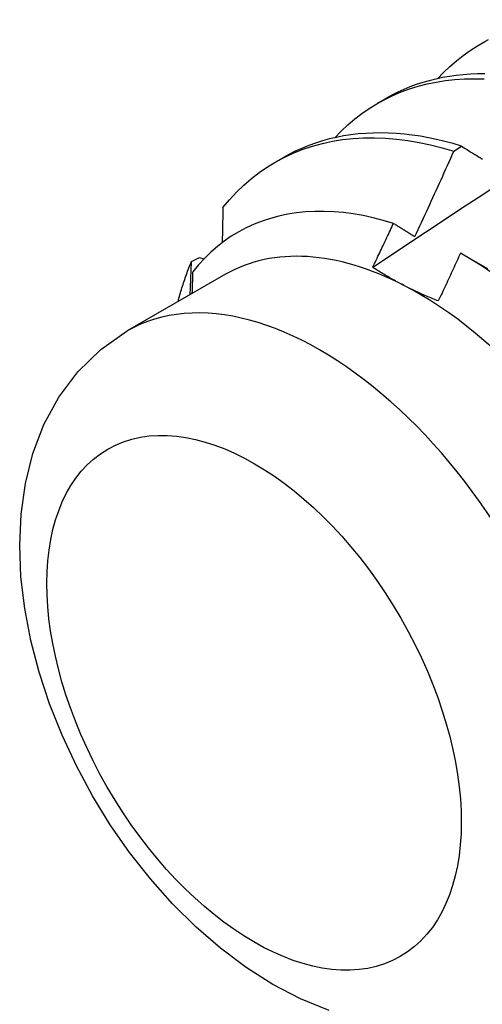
# Model space of a CAD drawing. Header units: inches. Extents: x 18 to 229, y 20 to 132.
# Tile 72 of 115: x 215.221 to 215.378, y 69.608 to 69.942. Entities that reach past the tile are written whole.
import ezdxf

# ---------------------------------------------------------------- set-up
doc = ezdxf.new("R2010")
doc.units = ezdxf.units.IN
doc.header["$MEASUREMENT"] = 0
doc.layers.add('Visible Edges(ANSI)', color=7, linetype='Continuous', lineweight=25)
doc.layers.add('Visible Tangent Edges(ANSI)', color=7, linetype='Continuous', lineweight=25)

msp = doc.modelspace()

# ---------------------------------------------------------------- linework, layer by layer
at = {"layer": 'Visible Edges(ANSI)'}
for p, q in [((215.37686, 69.93389), (215.37967, 69.93551)), ((215.34206, 69.91385), (215.34488, 69.91547)), ((215.36794, 69.89758), (215.37045, 69.89929)), ((215.30727, 69.89381), (215.31008, 69.89543)), ((215.37114, 69.86238), (215.37928, 69.85768)), ((215.27889, 69.86011), (215.28159, 69.86146)), ((215.28159, 69.86146), (215.28313, 69.86101)), ((215.29048, 69.85575), (215.25707, 69.83651))]:
    msp.add_line(p, q, dxfattribs=at)
at = {"layer": 'Visible Edges(ANSI)', "flags": 128}
for points in [[(215.34039, 69.85813), (215.34636, 69.8621), (215.35232, 69.86607), (215.35829, 69.87003), (215.36425, 69.87399), (215.37022, 69.87794), (215.37618, 69.88189), (215.38215, 69.88584), (215.38812, 69.88978), (215.39409, 69.89372), (215.40006, 69.89765), (215.40603, 69.90158), (215.412, 69.9055), (215.41797, 69.90942), (215.42394, 69.91333), (215.42992, 69.91724), (215.43589, 69.92115), (215.44187, 69.92505), (215.44785, 69.92894), (215.45382, 69.93283), (215.4598, 69.93672), (215.46578, 69.9406), (215.47176, 69.94448)], [(215.36231, 69.92218), (215.36438, 69.92433), (215.36653, 69.92637), (215.36876, 69.92829), (215.37107, 69.93009), (215.37345, 69.93177), (215.37591, 69.93333), (215.37844, 69.93477)], [(215.37841, 69.9238), (215.37595, 69.92378), (215.37352, 69.92369), (215.37112, 69.92352), (215.36874, 69.92328), (215.3664, 69.92295), (215.36408, 69.92255), (215.3618, 69.92207), (215.35956, 69.92151), (215.35734, 69.92088), (215.35517, 69.92017), (215.35303, 69.91938), (215.35093, 69.91851), (215.34887, 69.91757), (215.34685, 69.91656), (215.34488, 69.91547)], [(215.32751, 69.90214), (215.32967, 69.90439), (215.33193, 69.90651), (215.33427, 69.9085), (215.3367, 69.91036), (215.33921, 69.91209), (215.34179, 69.91369), (215.34446, 69.91516), (215.3472, 69.91649), (215.35002, 69.91768), (215.3529, 69.91873), (215.35585, 69.91965), (215.35887, 69.92042), (215.36195, 69.92106), (215.36508, 69.92155), (215.36828, 69.9219), (215.37152, 69.92211), (215.37482, 69.92218), (215.37816, 69.92211)], [(215.37045, 69.89929), (215.36764, 69.90013), (215.36484, 69.90087), (215.36206, 69.90154), (215.35929, 69.90212), (215.35655, 69.90261), (215.35382, 69.90301), (215.35112, 69.90333), (215.34844, 69.90356), (215.34579, 69.9037), (215.34317, 69.90376), (215.34057, 69.90373), (215.338, 69.90361), (215.33547, 69.90341), (215.33297, 69.90311), (215.3305, 69.90273), (215.32807, 69.90226), (215.32567, 69.90171), (215.32332, 69.90107), (215.321, 69.90034), (215.31873, 69.89953), (215.3165, 69.89863), (215.31431, 69.89765), (215.31217, 69.89658), (215.31008, 69.89543)], [(215.28954, 69.87839), (215.29179, 69.88108), (215.29415, 69.88362), (215.29662, 69.88601), (215.2992, 69.88824), (215.30188, 69.89031), (215.30466, 69.89222), (215.30755, 69.89397), (215.31052, 69.89555), (215.31359, 69.89697), (215.31674, 69.89822), (215.31998, 69.89929), (215.3233, 69.9002), (215.3267, 69.90093), (215.33017, 69.9015), (215.33371, 69.90188), (215.33731, 69.9021), (215.34097, 69.90214), (215.34469, 69.902), (215.34846, 69.90169), (215.35228, 69.90121), (215.35614, 69.90056), (215.36004, 69.89974), (215.36397, 69.89874), (215.36794, 69.89758)], [(215.37045, 69.89929), (215.3711, 69.89889), (215.37175, 69.89849), (215.3724, 69.89809), (215.37305, 69.89768), (215.3737, 69.89728), (215.37436, 69.89688), (215.37501, 69.89647), (215.37567, 69.89607), (215.37632, 69.89566), (215.37698, 69.89526), (215.37764, 69.89485)], [(215.35468, 69.86856), (215.35524, 69.86977), (215.3558, 69.87097), (215.35637, 69.87218), (215.35692, 69.87338), (215.35748, 69.87459), (215.35804, 69.8758), (215.3586, 69.87701), (215.35915, 69.87821), (215.35971, 69.87942), (215.36026, 69.88063), (215.36082, 69.88184), (215.36137, 69.88305), (215.36192, 69.88426), (215.36247, 69.88547), (215.36302, 69.88668), (215.36357, 69.88789), (215.36412, 69.8891), (215.36467, 69.89031), (215.36522, 69.89152), (215.36576, 69.89273), (215.36631, 69.89394), (215.36685, 69.89515), (215.36739, 69.89637), (215.36794, 69.89758)], [(215.34743, 69.87305), (215.34397, 69.87408), (215.34054, 69.87497), (215.33715, 69.8757), (215.33379, 69.87629), (215.33047, 69.87672), (215.32719, 69.87701), (215.32396, 69.87714), (215.32077, 69.87713), (215.31763, 69.87696), (215.31455, 69.87663), (215.31152, 69.87616), (215.30857, 69.87553), (215.30568, 69.87476), (215.30287, 69.87383), (215.30013, 69.87276), (215.29747, 69.87154), (215.2949, 69.87017), (215.2924, 69.86866), (215.28998, 69.867), (215.28766, 69.86519), (215.28542, 69.86325), (215.28328, 69.86116), (215.28123, 69.85894), (215.27929, 69.85659)], [(215.28954, 69.87839), (215.28953, 69.8779), (215.28952, 69.8774), (215.28951, 69.87691), (215.2895, 69.87642), (215.28949, 69.87592), (215.28948, 69.87543), (215.28948, 69.87493), (215.28947, 69.87444), (215.28946, 69.87394), (215.28945, 69.87345), (215.28944, 69.87295), (215.28943, 69.87245), (215.28942, 69.87196), (215.28941, 69.87146), (215.2894, 69.87097), (215.28939, 69.87047), (215.28938, 69.86997), (215.28937, 69.86948), (215.28936, 69.86898), (215.28935, 69.86848), (215.28933, 69.86798), (215.28932, 69.86749), (215.28931, 69.86699), (215.2893, 69.86649)], [(215.34039, 69.85813), (215.34069, 69.85875), (215.34098, 69.85937), (215.34128, 69.85999), (215.34158, 69.86061), (215.34187, 69.86123), (215.34216, 69.86186), (215.34246, 69.86248), (215.34275, 69.8631), (215.34305, 69.86372), (215.34334, 69.86434), (215.34363, 69.86496), (215.34393, 69.86558), (215.34422, 69.86621), (215.34451, 69.86683), (215.34481, 69.86745), (215.3451, 69.86807), (215.34539, 69.8687), (215.34568, 69.86932), (215.34597, 69.86994), (215.34627, 69.87056), (215.34656, 69.87119), (215.34685, 69.87181), (215.34714, 69.87243), (215.34743, 69.87305)], [(215.34743, 69.87305), (215.34773, 69.87287), (215.34803, 69.87268), (215.34833, 69.8725), (215.34863, 69.87231), (215.34893, 69.87212), (215.34923, 69.87194), (215.34953, 69.87175), (215.34983, 69.87156), (215.35014, 69.87138), (215.35044, 69.87119), (215.35074, 69.871), (215.35104, 69.87082), (215.35134, 69.87063), (215.35165, 69.87044), (215.35195, 69.87025), (215.35225, 69.87007), (215.35256, 69.86988), (215.35286, 69.86969), (215.35316, 69.8695), (215.35347, 69.86932), (215.35377, 69.86913), (215.35407, 69.86894), (215.35438, 69.86875), (215.35468, 69.86856)], [(215.37017, 69.86294), (215.36986, 69.86227), (215.36954, 69.86159), (215.36923, 69.86091), (215.36892, 69.86023), (215.36861, 69.85956), (215.3683, 69.85888), (215.36799, 69.8582), (215.36767, 69.85752), (215.36736, 69.85685), (215.36705, 69.85617), (215.36673, 69.85549), (215.36642, 69.85482), (215.3661, 69.85414), (215.36579, 69.85346), (215.36548, 69.85279), (215.36516, 69.85211), (215.36485, 69.85143), (215.36453, 69.85076), (215.36421, 69.85008), (215.3639, 69.8494), (215.36358, 69.84873), (215.36327, 69.84805), (215.36295, 69.84738), (215.36263, 69.8467)], [(215.38111, 69.85608), (215.37747, 69.85851), (215.37382, 69.8608), (215.37017, 69.86294)], [(215.27433, 69.84645), (215.27449, 69.84705), (215.27465, 69.84765), (215.27481, 69.84824), (215.27497, 69.84883), (215.27514, 69.84942), (215.27531, 69.85001), (215.27548, 69.85059), (215.27566, 69.85118), (215.27584, 69.85175), (215.27602, 69.85233), (215.27621, 69.8529), (215.2764, 69.85348), (215.27659, 69.85404), (215.27678, 69.85461), (215.27698, 69.85517), (215.27718, 69.85573), (215.27739, 69.85629), (215.27759, 69.85685), (215.2778, 69.8574), (215.27801, 69.85795), (215.27823, 69.85849), (215.27845, 69.85904), (215.27867, 69.85958), (215.27889, 69.86011)], [(215.27844, 69.84882), (215.27846, 69.84929), (215.27848, 69.84976), (215.2785, 69.85023), (215.27852, 69.85071), (215.27854, 69.85118), (215.27856, 69.85165), (215.27858, 69.85212), (215.27859, 69.85259), (215.27861, 69.85306), (215.27863, 69.85354), (215.27865, 69.85401), (215.27867, 69.85448), (215.27869, 69.85495), (215.27871, 69.85542), (215.27873, 69.85589), (215.27874, 69.85636), (215.27876, 69.85683), (215.27878, 69.8573), (215.2788, 69.85777), (215.27882, 69.85824), (215.27884, 69.85871), (215.27885, 69.85918), (215.27887, 69.85965), (215.27889, 69.86011)], [(215.27929, 69.85659), (215.27928, 69.85629), (215.27927, 69.85598), (215.27926, 69.85567), (215.27925, 69.85536), (215.27924, 69.85505), (215.27923, 69.85474), (215.27922, 69.85443), (215.27921, 69.85412), (215.2792, 69.85381), (215.27919, 69.85351), (215.27918, 69.8532), (215.27917, 69.85289), (215.27916, 69.85258), (215.27915, 69.85227), (215.27914, 69.85196), (215.27913, 69.85165), (215.27912, 69.85134), (215.27911, 69.85103), (215.2791, 69.85072), (215.27909, 69.85041), (215.27908, 69.8501), (215.27907, 69.84979), (215.27906, 69.84948), (215.27905, 69.84917)], [(215.3509, 69.852), (215.35044, 69.85224), (215.34997, 69.85248), (215.34951, 69.85273), (215.34905, 69.85297), (215.3486, 69.85322), (215.34814, 69.85347), (215.34769, 69.85372), (215.34724, 69.85397), (215.3468, 69.85422), (215.34635, 69.85447), (215.34591, 69.85472), (215.34547, 69.85498), (215.34504, 69.85523), (215.3446, 69.85549), (215.34417, 69.85575), (215.34374, 69.85601), (215.34332, 69.85627), (215.34289, 69.85653), (215.34247, 69.8568), (215.34205, 69.85706), (215.34163, 69.85732), (215.34122, 69.85759), (215.3408, 69.85786), (215.34039, 69.85813)], [(215.36263, 69.8467), (215.36212, 69.84691), (215.36161, 69.84711), (215.3611, 69.84732), (215.36059, 69.84753), (215.36009, 69.84774), (215.35958, 69.84795), (215.35908, 69.84816), (215.35858, 69.84837), (215.35809, 69.84859), (215.35759, 69.84881), (215.3571, 69.84903), (215.35661, 69.84925), (215.35612, 69.84947), (215.35564, 69.84969), (215.35516, 69.84992), (215.35468, 69.85014), (215.3542, 69.85037), (215.35372, 69.8506), (215.35325, 69.85083), (215.35277, 69.85106), (215.3523, 69.85129), (215.35183, 69.85153), (215.35137, 69.85176), (215.3509, 69.852)], [(215.32562, 69.60576), (215.31589, 69.60971), (215.3065, 69.61461), (215.29745, 69.62035), (215.28875, 69.62687), (215.28042, 69.63409), (215.27249, 69.64197), (215.26497, 69.65042), (215.25791, 69.6594), (215.25134, 69.66884), (215.2453, 69.67867), (215.23983, 69.68883), (215.23496, 69.69925), (215.23074, 69.70987), (215.2272, 69.72061), (215.22437, 69.73143), (215.2223, 69.74226), (215.22103, 69.75305), (215.2206, 69.76376), (215.22108, 69.77434), (215.22256, 69.78474), (215.2251, 69.79491), (215.22884, 69.80474), (215.23387, 69.81406), (215.24029, 69.82266), (215.24808, 69.83025), (215.25707, 69.83651)]]:
    msp.add_lwpolyline(points, dxfattribs=at)
at = {"layer": 'Visible Edges(ANSI)'}
for major_axis, start_param, end_param in [((-0.06533, 0.11344), 5.552669, 6.283185), ((0.06533, -0.11344), 1.363879, 2.411076)]:
    msp.add_ellipse((215.3558, 69.74231), major_axis=major_axis, ratio=0.578093, start_param=start_param, end_param=end_param, dxfattribs=at)
at = {"layer": 'Visible Tangent Edges(ANSI)'}
msp.add_ellipse((215.3224, 69.72307), major_axis=(0.06533, -0.11344), ratio=0.578093, start_param=0, end_param=3.141593, dxfattribs=at)
msp.add_ellipse((215.30013, 69.71025), major_axis=(0.04961, -0.08615), ratio=0.578093, dxfattribs=at)

doc.saveas('drawing.dxf')
